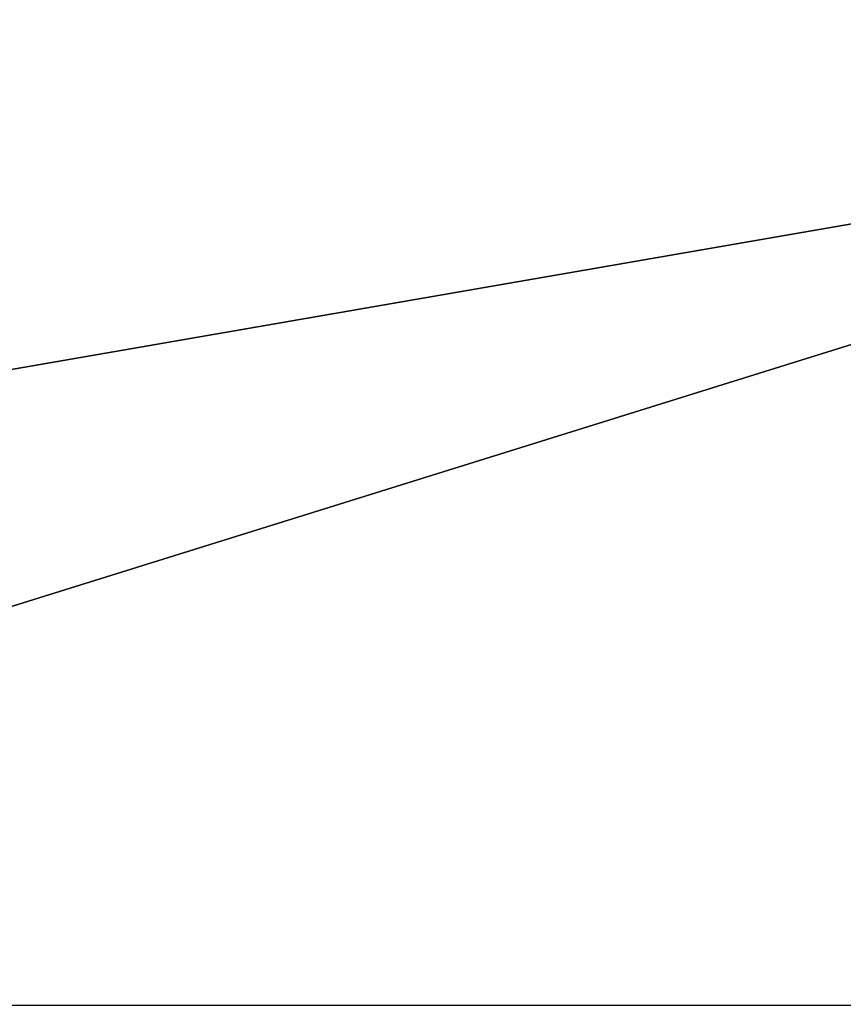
# Model space of a CAD drawing. Extents: x 0 to 750, y -490 to 0.
# Tile 15 of 23: x 326 to 375, y -115 to -56. Entities that reach past the tile are written whole.
import ezdxf

# ---------------------------------------------------------------- set-up
doc = ezdxf.new("R2010")
doc.units = 0
doc.header["$MEASUREMENT"] = 0
doc.layers.add('LAYER00001', color=7, linetype='Continuous')
doc.layers.add('LAYER00006', color=7, linetype='Continuous')

msp = doc.modelspace()

# ---------------------------------------------------------------- linework, layer by layer
at = {"layer": 'LAYER00001', "color": 31}
for points in [[(747, -395), (2, -395), (747, 0)], [(747, 0), (2, -395), (2, 0)], [(126.455, -390, 650), (623.545, -390, 650), (126.455, 0, 650)], [(126.455, 0, 650), (623.545, -390, 650), (623.545, 0, 650)], [(126.455, 0, 650), (623.545, 0, 650), (126.455, -390, 650)], [(126.455, -390, 650), (623.545, 0, 650), (623.545, -390, 650)], [(108.361, -114.893, 785.505), (651.63, -20.69, 789.787), (97.31, -20.69, 789.787)], [(640.926, -114.893, 785.505), (651.63, -20.69, 789.787), (108.361, -114.893, 785.505)]]:
    msp.add_3dface(points, dxfattribs=at)
at = {"layer": 'LAYER00006', "color": 32}
for points in [[(227, -30, 1699), (522, -30, 1699), (229.391, -121.309, 1700.33)], [(227, -30, 1784), (229.391, -121.309, 1779.34), (522, -30, 1784)], [(229.391, -121.309, 1700.33), (522, -30, 1699), (519.609, -121.309, 1700.33)], [(522, -30, 1784), (229.391, -121.309, 1779.34), (519.609, -121.309, 1779.34)]]:
    msp.add_3dface(points, dxfattribs=at)

doc.saveas('drawing.dxf')
